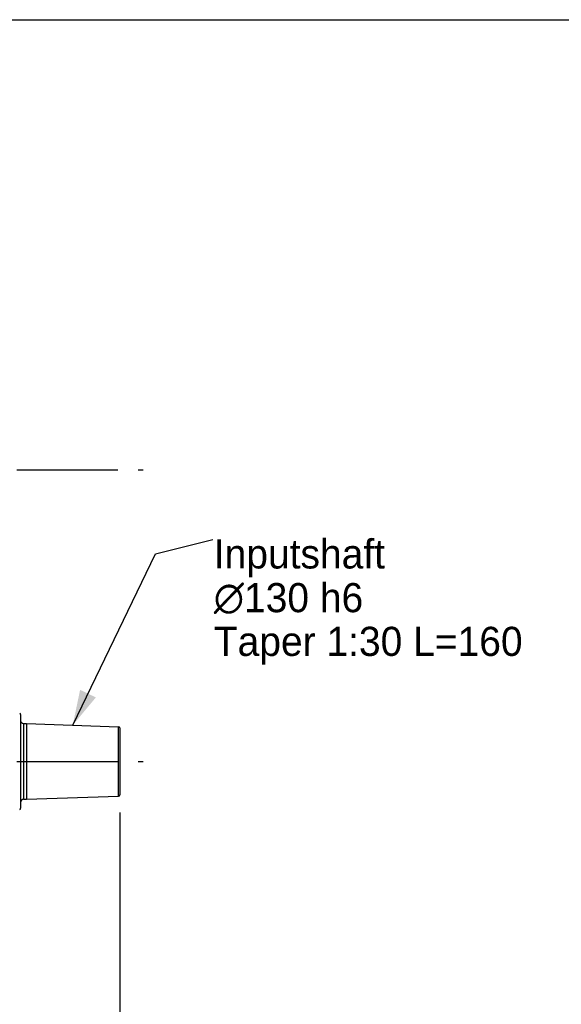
# Model space of a CAD drawing. Header units: millimetres. Extents: x 8 to 399, y 9 to 282.
# Tile 26 of 36: x 151 to 197, y 197 to 282. Entities that reach past the tile are written whole.
import ezdxf

# ---------------------------------------------------------------- set-up
doc = ezdxf.new("R2010")
doc.units = ezdxf.units.MM
doc.header["$LTSCALE"] = 23.1
doc.linetypes.add('CENTER', pattern=[0.6, 0.375, -0.075, 0.075, -0.075])
doc.layers.get('0').update_dxf_attribs({"linetype": 'CONTINUOUS'})
doc.layers.add('02___PRT_ALL_AXES', color=7, linetype='CONTINUOUS')
doc.layers.add('02__ASM_ALL_AXES', color=7, linetype='CONTINUOUS')
doc.dimstyles.new('DIMSTYLE_2', dxfattribs={"dimtxt": 2.5, "dimasz": 3, "dimexe": 0.18, "dimexo": 0.0625, "dimgap": 0.09, "dimtad": 1, "dimdec": 0, "dimlfac": 20, "dimdsep": 46, "dimtxsty": 'Standard', "dimblk": '_FILLED', "dimblk1": '_FILLED', "dimblk2": '_FILLED', "dimcen": 0.09, "dimadec": 0, "dimazin": 0, "dimtfac": 1, "dimtdec": 0, "dimtofl": 0, "dimtmove": 0, "dimatfit": 3, "dimldrblk": '_FILLED', "dimfxl": 0, "dimtolj": 1, "dimarcsym": 0})
doc.dimstyles.get("Standard").update_dxf_attribs({"dimtxt": 2.5, "dimasz": 3, "dimexe": 0.18, "dimexo": 0.0625, "dimgap": 0.09, "dimtad": 1, "dimdsep": 46, "dimtxsty": 'Standard', "dimblk": '_FILLED', "dimblk1": '_FILLED', "dimblk2": '_FILLED', "dimcen": 0.09, "dimadec": 0, "dimazin": 0, "dimtol": 1, "dimtp": 0.01, "dimtm": 0.01, "dimtfac": 1, "dimtofl": 0, "dimtmove": 0, "dimatfit": 3, "dimldrblk": '_FILLED', "dimfxl": 0, "dimtolj": 1, "dimarcsym": 0})

# ---------------------------------------------------------------- blocks, each defined once
blk = doc.blocks.new('_FILLED')
at = {"color": 0, "linetype": 'ByBlock'}
blk.add_solid([(0, 0), (-1, 0.25), (-1, -0.25)], dxfattribs=at)
blk = doc.blocks.new('*D8')
at = {"color": 2, "linetype": 'Continuous'}
for p, q in [((159.284, 213.847), (159.284, 128.823)), ((73.859, 172.971), (73.859, 128.823)), ((73.859, 131.823), (116.572, 131.823)), ((159.284, 131.823), (116.572, 131.823))]:
    blk.add_line(p, q, dxfattribs=at)
at = {"color": 2, "linetype": 'Continuous', "xscale": 3, "yscale": 3, "zscale": 3, "rotation": 180}
blk.add_blockref('_FILLED', (73.859, 131.823), dxfattribs=at)
at = {"color": 2, "linetype": 'Continuous', "xscale": 3, "yscale": 3, "zscale": 3}
blk.add_blockref('_FILLED', (159.284, 131.823), dxfattribs=at)
at = {"color": 2, "linetype": 'Continuous', "insert": (116.572, 134.948), "char_height": 2.5, "width": 10, "attachment_point": 2, "line_spacing_factor": 0.9}
blk.add_mtext('1709', dxfattribs=at)

msp = doc.modelspace()

# ---------------------------------------------------------------- linework, layer by layer
at = {"color": 7, "linetype": 'Continuous'}
for p, q in [((7.51536, 281.83898), (398.51536, 281.83898)), ((150.78438, 222.24577), (150.78438, 214.19577)), ((151.03438, 221.47077), (151.03438, 214.97077)), ((159.18786, 215.24676), (159.18786, 221.19477)), ((159.28438, 221.09483), (159.28438, 215.3467))]:
    msp.add_line(p, q, dxfattribs=at)
for centre, radius, start, end in [((150.68437, 222.24577), 0.1, 0, 78.2409227), ((151.03438, 221.72077), 0.25, 180, 270), ((159.18437, 221.09483), 0.1, 0, 88), ((151.03438, 214.72077), 0.25, 90, 180), ((159.18437, 215.3467), 0.1, 272, 360), ((150.68437, 214.19577), 0.1, 281.7590773, 360)]:
    msp.add_arc(centre, radius, start, end, dxfattribs=at)
at = {"layer": '02___PRT_ALL_AXES', "color": 7, "linetype": 'Continuous'}
for p, q in [((151.03438, 221.47077), (151.28438, 221.47077)), ((151.28438, 221.47077), (159.18786, 221.19477)), ((151.28438, 221.47077), (151.28438, 214.97077)), ((151.03438, 214.97077), (151.28438, 214.97077)), ((151.28438, 214.97077), (159.18786, 215.24676))]:
    msp.add_line(p, q, dxfattribs=at)
at = {"layer": '02__ASM_ALL_AXES', "color": 7, "linetype": 'CENTER'}
for p, q in [((67.30938, 243.22077), (161.28438, 243.22077)), ((67.30938, 218.22077), (161.28438, 218.22077))]:
    msp.add_line(p, q, dxfattribs=at)

# ---------------------------------------------------------------- texts
at = {"color": 2, "linetype": 'Continuous', "insert": (167.35339, 237.26745), "char_height": 2.5, "width": 40, "attachment_point": 1, "line_spacing_factor": 0.9}
msp.add_mtext('Inputshaft\\P\\Fgdt;{\\Fgdt;n}\\Ftxt;130 h6\\PTaper 1:30 L=160', dxfattribs=at)

# ---------------------------------------------------------------- dimensions: what is measured, and where the dimension line sits
at = {"color": 2, "linetype": 'Continuous'}
dim = msp.add_linear_dim(base=(159.284375, 131.8234063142), p1=(73.859375, 172.9707667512), p2=(159.284375, 213.846701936), dimstyle='DIMSTYLE_2', dxfattribs=at)
dim.commit()
dim.dimension.update_dxf_attribs({"geometry": '*D8', "text_midpoint": (111.571875, 133.6984063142), "dimtype": 160})

# ---------------------------------------------------------------- leaders
at = {"color": 2, "linetype": 'Continuous', "annotation_type": 0, "has_hookline": 1, "hookline_direction": 0, "text_width": 35}
msp.add_leader([(155.25586, 221.33208), (162.35339, 236.01745), (167.26339, 237.26745)], dimstyle='Standard', override={"dimtad": 0}, dxfattribs=at)

doc.saveas('drawing.dxf')
